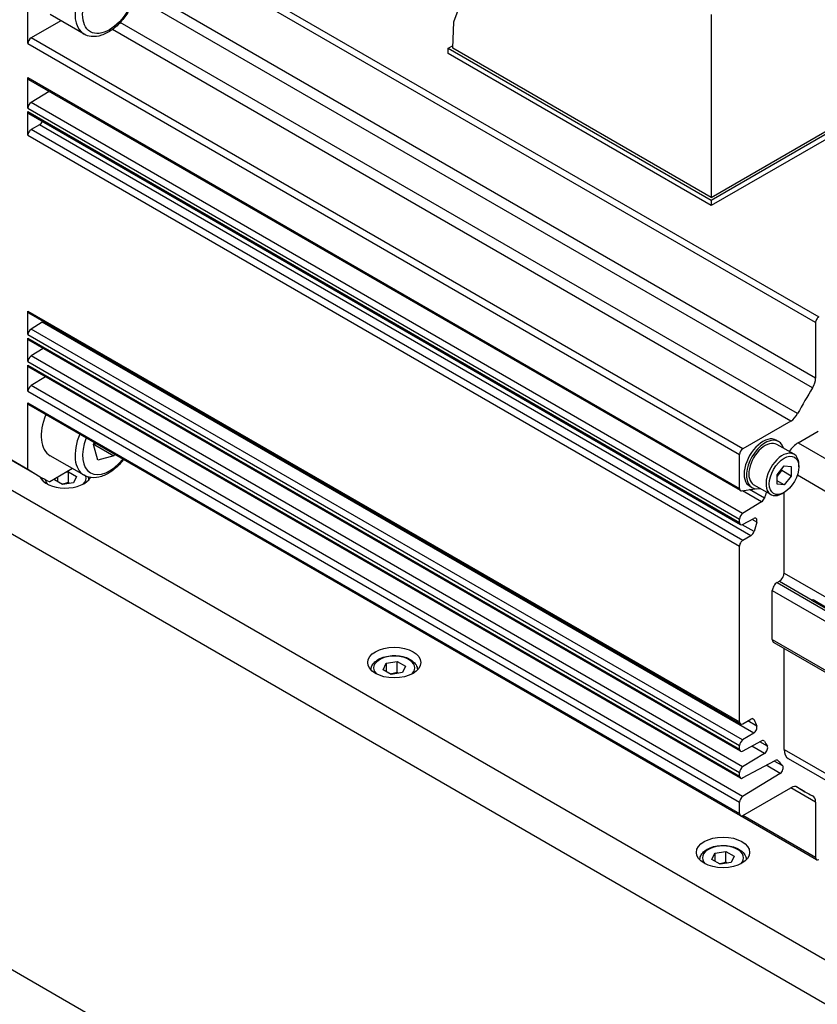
# Model space of a CAD drawing. Extents: x 22769 to 24454, y 16050 to 17238.
# Tile 10 of 20: x 23902 to 23962, y 17010 to 17085. Entities that reach past the tile are written whole.
import ezdxf

# ---------------------------------------------------------------- set-up
doc = ezdxf.new("R2010")
doc.units = 0
doc.header["$LTSCALE"] = 25.4
doc.layers.get('0').update_dxf_attribs({"linetype": 'CONTINUOUS'})

msp = doc.modelspace()

# ---------------------------------------------------------------- linework, layer by layer
for p, q in [((23908.3133623, 17093.0786762), (23961.8767009, 17062.1538682)), ((23961.6306896, 17061.7277641), (23908.067351, 17092.6525721)), ((23934.3946466, 17084.3766622), (23936.3476089, 17089.5866884)), ((23902.338802, 17082.7304342), (23902.3388023, 17087.7292311)), ((23961.6306896, 17057.549951), (23910.5788505, 17087.0247441)), ((23961.4025473, 17056.8197139), (23910.4126541, 17086.2587425)), ((23906.5620562, 17083.4381888), (23904.0164718, 17084.9078826)), ((23953.7808206, 17084.9095456), (23953.7808206, 17071.1560272)), ((23904.8173512, 17084.4454947), (23902.5848133, 17083.1565383)), ((23960.2845769, 17054.8833324), (23909.2946836, 17084.322361)), ((23934.3353841, 17082.3828552), (23934.3946466, 17084.3766622)), ((23959.7662442, 17054.3206368), (23908.7144048, 17083.79543)), ((23902.338802, 17082.7304342), (23955.9021407, 17051.8056262)), ((23956.148152, 17052.2317303), (23902.5848133, 17083.1565383)), ((23933.9818307, 17082.3828552), (23934.3415573, 17082.5905434)), ((23933.9818307, 17081.9746069), (23933.9818307, 17082.3828552)), ((23933.9818307, 17082.3828552), (23953.7808206, 17070.951903)), ((23953.7808206, 17070.5436548), (23933.9818307, 17081.9746069)), ((23953.7808206, 17071.1560272), (23934.3353841, 17082.3828552)), ((23953.7808206, 17070.951903), (23970.7513834, 17080.749862)), ((23953.7808206, 17071.1560272), (23970.39783, 17080.749862)), ((23970.7513834, 17080.3416137), (23953.7808206, 17070.5436548)), ((23902.338802, 17080.1698105), (23955.9021407, 17049.2450025)), ((23902.338802, 17077.8704201), (23902.338802, 17080.1698105)), ((23955.9741957, 17049.0857361), (23902.410857, 17080.0105441)), ((23903.9349232, 17079.1306241), (23902.5762276, 17078.2913941)), ((23956.1395663, 17047.3665861), (23902.5762276, 17078.2913941)), ((23902.338802, 17077.8704201), (23955.9021407, 17046.945612)), ((23902.338802, 17075.8316062), (23902.338802, 17077.6074385)), ((23902.338802, 17077.6074385), (23955.9021407, 17046.6826305)), ((23955.9741957, 17046.5233641), (23902.410857, 17077.4481721)), ((23903.2068664, 17076.6168528), (23902.5848133, 17076.2577103)), ((23956.7702051, 17045.6920448), (23903.2068664, 17076.6168528)), ((23902.338802, 17075.8316062), (23955.9021407, 17044.9067982)), ((23956.148152, 17045.3329023), (23902.5848133, 17076.2577103)), ((23953.7808206, 17070.951903), (23953.7808206, 17070.5436548)), ((23902.338802, 17062.6020891), (23955.9021407, 17031.6772811)), ((23902.338802, 17060.8262568), (23902.338802, 17062.6020891)), ((23955.9741957, 17031.5180147), (23902.410857, 17062.4428227)), ((23903.4190603, 17061.7678261), (23902.5762276, 17061.2472309)), ((23956.9823989, 17030.8430181), (23903.4190603, 17061.7678261)), ((23961.6306896, 17061.7277641), (23961.6306896, 17057.549951)), ((23956.1395663, 17030.3224229), (23902.5762276, 17061.2472309)), ((23902.338802, 17060.8262568), (23955.9021407, 17029.9014488)), ((23902.338802, 17060.5632752), (23955.9021407, 17029.6384672)), ((23902.338802, 17058.7971898), (23902.338802, 17060.5632752)), ((23955.9741957, 17029.4792008), (23902.410857, 17060.4040089)), ((23903.4886516, 17059.7817438), (23902.5762276, 17059.2181639)), ((23902.338802, 17058.7971898), (23955.9021407, 17027.8723818)), ((23956.1395663, 17028.2933559), (23902.5762276, 17059.2181639)), ((23902.338802, 17058.5342082), (23955.9021407, 17027.6094002)), ((23902.338802, 17056.565216), (23902.338802, 17058.5342082)), ((23955.9741957, 17027.4501338), (23902.410857, 17058.3749418)), ((23903.6584447, 17057.6546467), (23902.5762276, 17056.9861901)), ((23902.338802, 17056.565216), (23955.9021407, 17025.640408)), ((23956.1395663, 17026.0613821), (23902.5762276, 17056.9861901)), ((23902.338802, 17055.7032611), (23955.9021407, 17024.7784531)), ((23902.3388023, 17050.7044646), (23902.338802, 17055.7032611)), ((23955.9741957, 17024.6191867), (23902.410857, 17055.5439947)), ((23959.7662442, 17054.3206368), (23956.148152, 17052.2317303)), ((23960.3215583, 17052.6827921), (23961.8247163, 17053.5506407)), ((23958.8466846, 17052.7818497), (23958.6699079, 17052.8839118)), ((23898.8032684, 17052.745706), (23902.3388023, 17050.7044646)), ((23899.6059379, 17052.2359392), (23903.1414718, 17050.1946977)), ((23907.2845594, 17052.5633223), (23907.356265, 17052.688762)), ((23907.6103441, 17051.3881512), (23907.2845594, 17052.5633223)), ((23907.38147, 17052.5331571), (23908.7956836, 17051.7166605)), ((23960.0121545, 17051.8202902), (23958.7216846, 17052.5653433)), ((23960.3215583, 17052.6827921), (23963.8570922, 17050.6415506)), ((23906.5620562, 17050.2405483), (23904.0164718, 17051.7102422)), ((23908.7956836, 17051.7166605), (23907.6103441, 17051.3881512)), ((23908.8563066, 17051.8227127), (23908.7956836, 17051.7166605)), ((23955.9021407, 17049.2450025), (23955.9021407, 17051.8056262)), ((24029.2644695, 16975.1156169), (23898.449715, 17050.6415506)), ((23905.6941413, 17050.7416392), (23903.9842776, 17049.7544489)), ((23958.7305681, 17050.2806695), (23959.2608982, 17050.9404091)), ((23958.7305681, 17050.154357), (23959.0841215, 17050.5941834)), ((23959.0841215, 17050.5941834), (23959.0841215, 17050.7204959)), ((23959.7912282, 17050.1859351), (23959.0841215, 17050.5941834)), ((23959.2608982, 17050.9404091), (23959.7912282, 17050.8930419)), ((23959.7912282, 17050.8930419), (23959.7912282, 17050.1859351)), ((23960.3745913, 17050.8762934), (23960.3745913, 17051.0191803)), ((23904.3307131, 17049.8997686), (23904.3653883, 17049.9744833)), ((23904.9430855, 17049.5462152), (23904.3307131, 17049.8997686)), ((23904.554857, 17050.0838731), (23904.554857, 17049.7703591)), ((23905.2619637, 17050.4921214), (23905.3913733, 17050.5121411)), ((23905.3913733, 17049.6956445), (23905.3913733, 17050.5121411)), ((23905.3913733, 17050.5121411), (23906.0037457, 17050.1585877)), ((23906.0037457, 17050.1585877), (23905.7796018, 17049.6756248)), ((23958.7305681, 17049.5735627), (23958.7305681, 17050.2806695)), ((23959.7912282, 17050.1859351), (23959.2608982, 17049.5261955)), ((23960.2675777, 17050.264468), (23962.7964321, 17048.8044333)), ((23905.7796018, 17049.6756248), (23904.9430855, 17049.5462152)), ((23956.0640111, 17049.0715206), (23957.0921692, 17049.2330171)), ((23956.8466846, 17049.3177481), (23956.6699079, 17049.4198102)), ((23957.7783211, 17048.5267877), (23956.6699614, 17049.1666994)), ((23958.2621545, 17048.7892013), (23956.9716846, 17049.5342544)), ((23959.2608982, 17049.5261955), (23958.7305681, 17049.8323817)), ((23959.2608982, 17049.5261955), (23958.7305681, 17049.5735627)), ((23957.5670193, 17048.2482857), (23956.12464, 17049.0810438)), ((23959.2608982, 17048.9473202), (23959.1371545, 17048.8758767)), ((23959.2608982, 17042.8848331), (23959.2608982, 17048.9473202)), ((23957.5670193, 17048.2482857), (23956.1395663, 17047.3665861)), ((23898.449715, 17047.3755643), (24029.2644695, 16971.8496305)), ((23955.9021407, 17046.6826305), (23955.9021407, 17046.945612)), ((23956.1395663, 17046.5358119), (23956.9823989, 17046.988436)), ((23957.2017387, 17046.7242702), (23956.8589849, 17046.9221593)), ((23957.0009251, 17046.0107317), (23956.1131618, 17046.5232821)), ((23956.7702051, 17045.6920448), (23956.148152, 17045.3329023)), ((23955.9021407, 17031.6772811), (23955.9021407, 17044.9067982)), ((23959.2608982, 17042.8848331), (23962.7964321, 17040.8435916)), ((23958.7305681, 17042.1703986), (23958.9073448, 17042.2724606)), ((23958.7305681, 17042.1703986), (23974.2869173, 17033.1889362)), ((23958.9073448, 17042.2724606), (23961.3816876, 17040.8438982)), ((23958.3770147, 17037.8837915), (23958.3770147, 17041.5580261)), ((23958.3770147, 17041.5580261), (23973.9333639, 17032.5765637)), ((23974.4357664, 17033.2748743), (23961.3542909, 17040.8274676)), ((23961.4491216, 17040.8895941), (23962.5097818, 17040.2772217)), ((23958.3770147, 17037.8837915), (23973.9333639, 17028.9023291)), ((23958.4805681, 17037.654903), (23974.0369173, 17028.6734406)), ((23959.2608982, 17029.6167636), (23959.2608982, 17037.2043792)), ((23929.0794504, 17035.6110785), (23929.3035943, 17036.0940414)), ((23929.3035943, 17036.0940414), (23930.1401106, 17036.2234509)), ((23929.3035943, 17036.0940414), (23929.3035943, 17035.481669)), ((23930.1401106, 17035.4069543), (23930.1401106, 17036.2234509)), ((23930.1401106, 17036.2234509), (23930.752483, 17035.8698975)), ((23930.752483, 17035.8698975), (23930.5283392, 17035.3869346)), ((23929.6918229, 17035.2575251), (23929.0794504, 17035.6110785)), ((23930.5283392, 17035.3869346), (23929.6918229, 17035.2575251)), ((23956.148152, 17031.5352464), (23956.7702051, 17031.8943889)), ((23957.2017454, 17031.3604404), (23956.5235623, 17031.7519896)), ((23957.0009251, 17031.8421146), (23956.8555855, 17031.9260265)), ((23956.9823989, 17030.8430181), (23956.1395663, 17030.3224229)), ((23955.9021407, 17029.6384672), (23955.9021407, 17029.9014488)), ((23956.1395663, 17029.4916487), (23957.5670193, 17030.2582298)), ((23957.7945136, 17029.3155726), (23956.8389776, 17029.8672516)), ((23958.0027239, 17029.8539479), (23957.4299672, 17030.1846291)), ((23957.7783349, 17030.2236943), (23957.6687287, 17030.2869755)), ((23957.7945136, 17029.3155726), (23956.1395663, 17028.2933559)), ((23959.2608982, 17029.6167636), (23962.7964321, 17027.5755222)), ((23956.1395663, 17027.4625816), (23958.6001534, 17028.7839839)), ((23958.9664819, 17027.8074924), (23957.913679, 17028.4153284)), ((23959.1585891, 17028.366594), (23958.5149247, 17028.7382138)), ((23958.7972889, 17028.7696831), (23958.7264766, 17028.8105666)), ((23959.5715583, 17028.930098), (23963.1070922, 17026.8888565)), ((23955.9021407, 17027.6094002), (23955.9021407, 17027.8723818)), ((23958.9664819, 17027.8074924), (23956.1395663, 17026.0613821)), ((23956.148152, 17024.6364184), (23959.7662442, 17026.7253249)), ((23961.6306896, 17025.6488868), (23959.7662442, 17026.7253249)), ((23960.8313012, 17026.4171817), (23960.1387172, 17026.8170453)), ((23960.2845772, 17026.7611481), (23960.240991, 17026.7863126)), ((23955.9021407, 17024.7784531), (23955.9021407, 17025.640408)), ((23961.6306896, 17025.6488868), (23961.6306896, 17021.4710738)), ((23961.7027447, 17021.3118074), (23955.9741957, 17024.6191867)), ((23961.6306896, 17021.4710738), (23956.148152, 17024.6364184)), ((23953.8281878, 17021.3223883), (23954.0523316, 17021.8053512)), ((23954.0523316, 17021.8053512), (23954.8888479, 17021.9347607)), ((23954.0523316, 17021.8053512), (23954.0523316, 17021.1929788)), ((23954.8888479, 17021.1182642), (23954.8888479, 17021.9347607)), ((23954.8888479, 17021.9347607), (23955.5012204, 17021.5812074)), ((23954.4405602, 17020.9688349), (23953.8281878, 17021.3223883)), ((23955.2770765, 17021.0982444), (23954.4405602, 17020.9688349)), ((23955.5012204, 17021.5812074), (23955.2770765, 17021.0982444)), ((23892.3868993, 17018.0950381), (24027.8587995, 16939.8803001))]:
    msp.add_line(p, q)
for centre, major_axis, start_param, end_param in [((23908.1870562, 17086.2527713), (1.625, 2.8145826), 0, 3.1415926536), ((23902.5848133, 17082.8724689), (-0.1739563, -0.3013011), 3.9269908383, 5.4977871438), ((23902.5848133, 17080.3118452), (-0.1739563, -0.3013011), 5.4977871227, 6.2831853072), ((23902.5848133, 17078.0124547), (-0.1739563, -0.3013011), 3.9618974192, 5.4977871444), ((23902.5848133, 17077.7494732), (-0.1739563, -0.3013011), 5.4977871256, 6.2831853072), ((23903.2068664, 17076.9009222), (-0.1739563, -0.3013011), 0.7853981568, 1.7908044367), ((23902.5848133, 17075.9736409), (-0.1739563, -0.3013011), 3.926990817, 5.4977871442), ((23902.5848133, 17062.7441238), (-0.1739563, -0.3013011), 5.4977871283, 6.2831853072), ((23903.4104746, 17062.0467655), (-0.1739563, -0.3013011), 0.8203047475, 1.1032177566), ((23961.8767009, 17061.8697988), (-0.1739563, -0.3013011), 3.9269908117, 5.4977871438), ((23902.5848133, 17060.9682915), (-0.1739563, -0.3013011), 3.9618974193, 5.4977871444), ((23902.5848133, 17060.7053099), (-0.1739563, -0.3013011), 5.4977871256, 6.2831853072), ((23902.5848133, 17058.9392245), (-0.1739563, -0.3013011), 3.9618974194, 5.4977871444), ((23902.5848133, 17058.6762429), (-0.1739563, -0.3013011), 5.4977871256, 6.2831853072), ((23960.9278002, 17057.1441376), (-0.4970179, -0.8608602), 1.5269351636, 2.3561944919), ((23902.5848133, 17056.7072507), (-0.1739563, -0.3013011), 3.96189742, 5.4977871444), ((23973.5798102, 17048.4982469), (-12.7485089, -22.0810652), 4.6685278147, 4.7562501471), ((23902.5848133, 17055.8452958), (-0.1739563, -0.3013011), 5.4977871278, 6.2831853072), ((23905.6414718, 17054.5248247), (-1.625, -2.8145826), 4.939783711, 6.2831853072), ((23959.7662442, 17055.1322636), (-0.4970179, -0.8608602), 0.7853981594, 1.6146574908), ((23908.1870562, 17053.0551309), (-1.625, -2.8145826), 4.939783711, 6.2831853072), ((23908.4698989, 17052.8918316), (-1.425, -2.4681724), 4.972389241, 7.5939813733), ((23957.6699079, 17051.151861), (-1, -1.7320508), 3.1415926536, 6.2831853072), ((23957.8466846, 17051.0497989), (-1, -1.7320508), 2.6362321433, 6.7885458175), ((23956.148152, 17051.9476609), (-0.1739563, -0.3013011), 3.9269908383, 5.4977871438), ((23957.8466846, 17051.0497989), (-0.875, -1.5155445), 3.1415926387, 6.2831853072), ((23959.1371545, 17050.3047458), (-0.875, -1.5155445), 2.3561944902, 7.0685834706), ((23960.3215583, 17051.4580472), (0.75, 1.2990381), 0.7853981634, 1.464590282), ((23920.0164718, 17079.4230551), (-16.875, -29.2283574), 6.2344111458, 6.3319594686), ((23905.1672294, 17050.4374265), (2, 0), 3.4003463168, 5.9585642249), ((23905.1672294, 17050.0291782), (-1.55, 0), 0.1108331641, 0.5243809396), ((23905.1672294, 17050.0291782), (1.55, 0), 5.7588043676, 6.4437769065), ((23956.148152, 17049.3870372), (-0.1739563, -0.3013011), 5.4977871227, 6.7195176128), ((23957.5584336, 17048.5272251), (-0.1739563, -0.3013011), 0.8203047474, 1.891169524), ((23973.5798102, 17048.4982469), (-12.5, -21.6506351), 5.0131782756, 5.0328889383), ((23956.148152, 17047.0876467), (-0.1739563, -0.3013011), 3.9618974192, 5.4977871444), ((23956.9738133, 17046.6995827), (0.1739563, 0.3013011), 5.1119497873, 7.0336768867), ((23956.148152, 17046.8246651), (-0.1739563, -0.3013011), 5.4977871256, 7.0336768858), ((23973.5798102, 17048.4982469), (-12.5, -21.6506351), 5.111949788, 5.1433539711), ((23956.7702051, 17045.9761142), (-0.1739563, -0.3013011), 0.7853981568, 2.0017613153), ((23956.148152, 17045.0488329), (-0.1739563, -0.3013011), 3.926990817, 5.4977871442), ((23958.9073448, 17042.6807089), (0.25, 0.4330127), 3.926990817, 5.4977871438), ((23958.7305681, 17041.7621503), (0.25, 0.4330127), 0.7853981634, 2.3561944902), ((23961.3542909, 17041.6439642), (0.5, 0.8660254), 3.926990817, 4.0615069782), ((23958.7305681, 17038.0879157), (-0.25, -0.4330127), 5.4977871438, 6.2831853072), ((23929.9159667, 17035.740488), (-1.55, 0), 2.617211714, 6.8075662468), ((23956.148152, 17031.8193157), (-0.1739563, -0.3013011), 5.4977871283, 7.0685834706), ((23956.7702051, 17031.6103195), (0.1739563, 0.3013011), 5.8522203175, 7.0685834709), ((23956.9738133, 17031.1219575), (-0.1739563, -0.3013011), 0.8203047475, 2.7419592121), ((23973.5798102, 17048.4982469), (-12.5, -21.6506351), 5.8522203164, 5.8836255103), ((23956.148152, 17030.0434835), (-0.1739563, -0.3013011), 3.9618974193, 5.4977871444), ((23957.5584336, 17029.9693765), (0.1739563, 0.3013011), 5.9626870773, 7.0336768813), ((23973.5798102, 17048.4982469), (-12.5, -21.6506351), 5.9626870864, 5.9902458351), ((23957.7859279, 17029.594512), (0.1739563, 0.3013011), 3.9618974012, 5.9900956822), ((23956.148152, 17029.7805019), (-0.1739563, -0.3013011), 5.4977871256, 7.033676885), ((23960.3215583, 17030.2291361), (-0.75, -1.2990381), 5.4977871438, 6.2831853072), ((23958.5915678, 17028.4951307), (0.1739563, 0.3013011), 6.0782184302, 7.0336768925), ((23973.5798102, 17048.4982469), (-12.5, -21.6506351), 6.0782194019, 6.1144940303), ((23958.9578962, 17028.0864318), (0.1739563, 0.3013011), 3.9618973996, 6.1144940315), ((23956.148152, 17028.0144165), (-0.1739563, -0.3013011), 3.9618974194, 5.4977871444), ((23956.148152, 17027.7514349), (-0.1739563, -0.3013011), 5.4977871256, 7.0336768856), ((23959.7662442, 17025.9136981), (0.4970179, 0.8608602), 6.2393235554, 7.0685834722), ((23973.5798102, 17048.4982469), (-12.7485089, -22.0810652), 6.2393241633, 6.3270464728), ((23956.148152, 17025.7824427), (-0.1739563, -0.3013011), 3.96189742, 5.4977871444), ((23960.9278002, 17025.2430734), (0.4970179, 0.8608602), 5.4977871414, 6.3270464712), ((23956.148152, 17024.9204878), (-0.1739563, -0.3013011), 5.4977871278, 7.0685834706), ((23954.6647041, 17021.4517978), (-1.55, 0), 2.617211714, 6.8075662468), ((23961.8767009, 17021.6131085), (-0.1739563, -0.3013011), 5.4977871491, 7.0685834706)]:
    msp.add_ellipse(centre, major_axis=major_axis, ratio=0.5773502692, start_param=start_param, end_param=end_param)
for centre, major_axis in [((23908.4698989, 17086.089472), (1.425, 2.4681724)), ((23959.2608982, 17050.2333023), (0.7875, 1.36399)), ((23929.9159667, 17036.1487363), (-2, 0)), ((23954.6647041, 17021.8600461), (-2, 0))]:
    msp.add_ellipse(centre, major_axis=major_axis, ratio=0.5773502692)
for points, knots in [([(23909.8120562, 17089.0673539), (23909.9879956, 17088.9657753), (23910.1396458, 17088.8238984), (23910.3874401, 17088.4726858), (23910.4780747, 17088.2593263), (23910.5973233, 17087.7647131), (23910.6153201, 17087.4772885), (23910.5707048, 17086.866996), (23910.504458, 17086.5429043), (23910.2970794, 17085.89972), (23910.1564615, 17085.5807438), (23909.8160858, 17084.9768583), (23909.6167223, 17084.6919011), (23909.175658, 17084.1806545), (23908.9339231, 17083.954651), (23908.4251539, 17083.5849393), (23908.1579097, 17083.4416515), (23907.6243484, 17083.2665237), (23907.3568689, 17083.2313299), (23906.9095362, 17083.2845657), (23906.7258985, 17083.3435944), (23906.5620562, 17083.4381888)], [1.0546414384, 1.0546414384, 1.0546414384, 1.0546414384, 1.315292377, 1.315292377, 1.600360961, 1.600360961, 1.9279464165, 1.9279464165, 2.2690813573, 2.2690813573, 2.6075266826, 2.6075266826, 2.9441309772, 2.9441309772, 3.2822276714, 3.2822276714, 3.6233283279, 3.6233283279, 3.9535048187, 3.9535048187, 4.196234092, 4.196234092, 4.196234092, 4.196234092]), ([(23909.5479657, 17051.4233831), (23909.4987494, 17051.3604652), (23909.4482802, 17051.2990159), (23909.175658, 17050.983014), (23908.9339231, 17050.7570105), (23908.4251539, 17050.3872989), (23908.1579097, 17050.244011), (23907.6243484, 17050.0688833), (23907.3568689, 17050.0336894), (23906.9095362, 17050.0869252), (23906.7258985, 17050.1459539), (23906.5620562, 17050.2405483)], [4.4359908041, 4.4359908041, 4.4359908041, 4.4359908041, 4.514927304, 4.514927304, 4.8530239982, 4.8530239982, 5.1941246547, 5.1941246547, 5.5243011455, 5.5243011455, 5.7670304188, 5.7670304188, 5.7670304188, 5.7670304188]), ([(23928.1660743, 17035.589607), (23928.1678942, 17035.694624), (23928.1933166, 17035.7988634), (23928.2896547, 17036.0047573), (23928.3655402, 17036.104346), (23928.5658175, 17036.2921944), (23928.6956832, 17036.3774276), (23928.9932564, 17036.5195327), (23929.1623086, 17036.5752274), (23929.5181802, 17036.6505658), (23929.7048069, 17036.6704182), (23930.0780046, 17036.673536), (23930.2644942, 17036.6569807), (23930.6212009, 17036.5885397), (23930.7912959, 17036.5365659), (23931.099508, 17036.3991535), (23931.2374792, 17036.3135171), (23931.4614515, 17036.113395), (23931.5491482, 17035.9991901), (23931.6425261, 17035.7824914), (23931.6641827, 17035.6863461), (23931.6658591, 17035.589607)], [0.7954028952, 0.7954028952, 0.7954028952, 0.7954028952, 1.0492433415, 1.0492433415, 1.3371734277, 1.3371734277, 1.6651252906, 1.6651252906, 2.0047401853, 2.0047401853, 2.3417254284, 2.3417254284, 2.6770391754, 2.6770391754, 3.0137607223, 3.0137607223, 3.3533212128, 3.3533212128, 3.683154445, 3.683154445, 3.9169860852, 3.9169860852, 3.9169860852, 3.9169860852]), ([(23952.9148117, 17021.3009169), (23952.9166315, 17021.4059338), (23952.942054, 17021.5101732), (23953.038392, 17021.7160672), (23953.1142775, 17021.8156558), (23953.3145549, 17022.0035042), (23953.4444205, 17022.0887375), (23953.7419937, 17022.2308425), (23953.911046, 17022.2865372), (23954.2669175, 17022.3618757), (23954.4535443, 17022.381728), (23954.8267419, 17022.3848458), (23955.0132315, 17022.3682905), (23955.3699383, 17022.2998495), (23955.5400332, 17022.2478758), (23955.8482453, 17022.1104634), (23955.9862165, 17022.0248269), (23956.2101888, 17021.8247049), (23956.2978856, 17021.7104999), (23956.3912635, 17021.4938012), (23956.4129201, 17021.3976559), (23956.4145965, 17021.3009169)], [0.7954028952, 0.7954028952, 0.7954028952, 0.7954028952, 1.0492433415, 1.0492433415, 1.3371734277, 1.3371734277, 1.6651252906, 1.6651252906, 2.0047401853, 2.0047401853, 2.3417254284, 2.3417254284, 2.6770391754, 2.6770391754, 3.0137607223, 3.0137607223, 3.3533212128, 3.3533212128, 3.683154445, 3.683154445, 3.9169860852, 3.9169860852, 3.9169860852, 3.9169860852])]:
    msp.add_open_spline(points, degree=3, knots=knots)
for points, weights in [([(23907.2950193, 17052.5255914), (23907.337205, 17052.5295792), (23907.38147, 17052.5331571)], [1.01475445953, 1.00776720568, 1]), ([(23907.38147, 17052.5331571), (23907.3996162, 17052.5944021), (23907.4185233, 17052.6528172)], [1, 1.00970239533, 1.01818777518]), ([(23905.3913733, 17049.6956445), (23905.1319678, 17049.592215), (23904.9063645, 17049.5674161)], [1, 1.09062147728, 1.07507328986]), ([(23905.4689942, 17049.6275736), (23905.4313216, 17049.6592642), (23905.3913733, 17049.6956445)], [1.03148954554, 1.01779072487, 1]), ([(23930.1401106, 17035.4069543), (23929.8807052, 17035.3035249), (23929.6551019, 17035.278726)], [1, 1.09062147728, 1.07507328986]), ([(23930.2177315, 17035.3388834), (23930.1800589, 17035.3705741), (23930.1401106, 17035.4069543)], [1.03148954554, 1.01779072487, 1]), ([(23954.8888479, 17021.1182642), (23954.6294425, 17021.0148347), (23954.4038392, 17020.9900358)], [1, 1.09062147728, 1.07507328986]), ([(23954.9664688, 17021.0501933), (23954.9287963, 17021.0818839), (23954.8888479, 17021.1182642)], [1.03148954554, 1.01779072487, 1])]:
    msp.add_rational_spline(points, weights, degree=2)
for points in [[(23903.417337, 17049.8782972), (23903.4182227, 17049.9294075), (23903.4246135, 17049.9804183), (23903.4362347, 17050.0303603)], [(23906.8754747, 17050.1086785), (23906.9014394, 17050.0343245), (23906.9157672, 17049.9564646), (23906.9171218, 17049.8782972)]]:
    msp.add_open_spline(points, degree=3)

doc.saveas('drawing.dxf')
